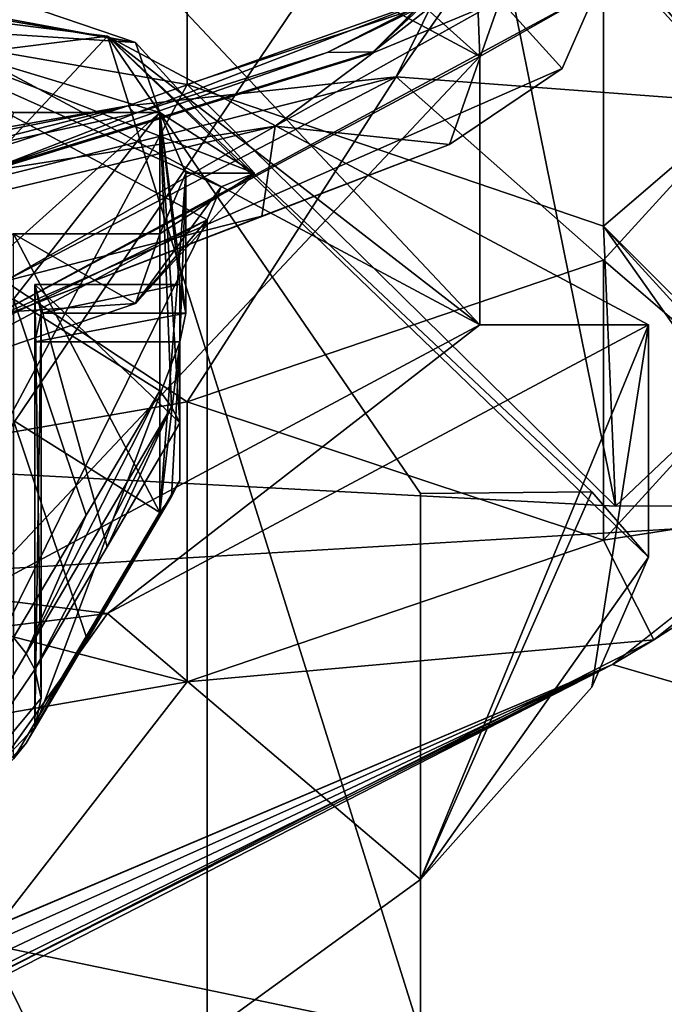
# Model space of a CAD drawing. Header units: millimetres. Extents: x -108 to 108, y -64 to 45.
# Tile 82 of 256: x -50.72 to -48, y -7.2 to -3.04. Entities that reach past the tile are written whole.
import ezdxf

# ---------------------------------------------------------------- set-up
doc = ezdxf.new("R2010")
doc.units = ezdxf.units.MM
doc.header["$LTSCALE"] = 65.185185
for name, color, linetype in [('1', 7, 'CONTINUOUS'), ('1877', 7, 'CONTINUOUS'), ('2', 7, 'CONTINUOUS'), ('238', 7, 'CONTINUOUS'), ('240', 7, 'CONTINUOUS'), ('243', 7, 'CONTINUOUS'), ('244', 7, 'CONTINUOUS'), ('246', 7, 'CONTINUOUS'), ('25', 7, 'CONTINUOUS'), ('26', 7, 'CONTINUOUS'), ('27', 7, 'CONTINUOUS'), ('3215', 7, 'CONTINUOUS'), ('432', 7, 'CONTINUOUS'), ('441', 7, 'CONTINUOUS'), ('457', 7, 'CONTINUOUS'), ('479', 7, 'CONTINUOUS'), ('494', 7, 'CONTINUOUS'), ('56', 7, 'CONTINUOUS'), ('596', 7, 'CONTINUOUS'), ('61', 7, 'CONTINUOUS'), ('73', 7, 'CONTINUOUS'), ('752', 7, 'CONTINUOUS'), ('753', 7, 'CONTINUOUS'), ('757', 7, 'CONTINUOUS'), ('767', 7, 'CONTINUOUS'), ('829', 7, 'CONTINUOUS'), ('830', 7, 'CONTINUOUS'), ('831', 7, 'CONTINUOUS'), ('832', 7, 'CONTINUOUS'), ('835', 7, 'CONTINUOUS'), ('836', 7, 'CONTINUOUS'), ('839', 7, 'CONTINUOUS'), ('840', 7, 'CONTINUOUS'), ('841', 7, 'CONTINUOUS'), ('843', 7, 'CONTINUOUS'), ('846', 7, 'CONTINUOUS'), ('849', 7, 'CONTINUOUS'), ('850', 7, 'CONTINUOUS')]:
    doc.layers.add(name, color=color, linetype=linetype)

msp = doc.modelspace()

# ---------------------------------------------------------------- linework, layer by layer
at = {"layer": '1', "linetype": 'CONTINUOUS'}
for points in [[(-48.2159, -5.7634, 2), (86, -45, 2), (-43.3787, -1.9255, 2), (-48.2159, -5.7634, 2)], [(-53.9012, -8.1734, 2), (86, -45, 2), (-48.2159, -5.7634, 2), (-53.9012, -8.1734, 2)]]:
    msp.add_3dface(points, dxfattribs=at)
at = {"layer": '1877', "color": 8, "linetype": 'CONTINUOUS'}
for points in [[(-50.0396, -4.9865, 194.2854), (-50.6512, -6.027, 194.4688), (-50.0745, -5.0539, 193.9029), (-50.0396, -4.9865, 194.2854)], [(-50.6512, -6.027, 194.4688), (-50.6884, -6.0945, 194.0863), (-50.0745, -5.0539, 193.9029), (-50.6512, -6.027, 194.4688)], [(-50.6884, -6.0945, 194.0863), (-50.1245, -5.1211, 193.5221), (-50.0745, -5.0539, 193.9029), (-50.6884, -6.0945, 194.0863)], [(-50.6884, -6.0945, 194.0863), (-50.4354, -5.6454, 193.6146), (-50.1245, -5.1211, 193.5221), (-50.6884, -6.0945, 194.0863)], [(-50.6884, -6.0945, 194.0863), (-50.7418, -6.1616, 193.7056), (-50.4354, -5.6454, 193.6146), (-50.6884, -6.0945, 194.0863)]]:
    msp.add_3dface(points, dxfattribs=at)
at = {"layer": '2', "linetype": 'CONTINUOUS'}
for points in [[(-86, -45), (-55.8852, -5.6629), (39.25, 0), (-86, -45)], [(42.0298, -10.3746), (-86, -45), (39.25, 0), (42.0298, -10.3746)], [(-55.8852, -5.6629), (-53.3426, -2.1631), (39.25, 0), (-55.8852, -5.6629)]]:
    msp.add_3dface(points, dxfattribs=at)
at = {"layer": '238', "color": 7, "linetype": 'CONTINUOUS', "true_color": 0xa36635}
for points in [[(-50.9187, -4.3429, 188.1831), (-48.775, -3.1972, 194.6807), (-50.9187, -5.4754, 188.3829), (-50.9187, -4.3429, 188.1831)], [(-50.9187, -5.4754, 188.3829), (-48.775, -3.1972, 194.6807), (-48.775, -4.3298, 194.8803), (-50.9187, -5.4754, 188.3829)]]:
    msp.add_3dface(points, dxfattribs=at)
at = {"layer": '240', "color": 7, "linetype": 'CONTINUOUS', "true_color": 0xa36635}
for points in [[(-50.3443, -5.5479, 187.9719), (-48.065, -4.3298, 194.8803), (-49.025, -6.6706, 190.531), (-50.3443, -5.5479, 187.9719)], [(-49.025, -6.6706, 190.531), (-48.065, -4.3298, 194.8803), (-48.3037, -5.8585, 192.7384), (-49.025, -6.6706, 190.531)], [(-48.3037, -5.8585, 192.7384), (-48.065, -4.3298, 194.8803), (-48.065, -5.3104, 195.0533), (-48.3037, -5.8585, 192.7384)], [(-56.3118, -6.3008, 183.702), (-50.3443, -5.5479, 187.9719), (-53.4245, -9.8664, 185.7427), (-56.3118, -6.3008, 183.702)], [(-53.4245, -9.8664, 185.7427), (-50.3443, -5.5479, 187.9719), (-49.025, -6.6706, 190.531), (-53.4245, -9.8664, 185.7427)], [(-49.025, -8.9512, 190.9332), (-53.4245, -9.8664, 185.7427), (-49.025, -6.6706, 190.531), (-49.025, -8.9512, 190.9332)]]:
    msp.add_3dface(points, dxfattribs=at)
at = {"layer": '243', "color": 7, "linetype": 'CONTINUOUS', "true_color": 0xa36635}
for points in [[(-51.8492, -2.8583, 200.6342), (-49.925, -3.8866, 194.8022), (-51.8491, -7.7823, 201.5023), (-51.8492, -2.8583, 200.6342)], [(-51.8491, -7.7823, 201.5023), (-49.925, -3.8866, 194.8022), (-49.925, -8.8106, 195.6704), (-51.8491, -7.7823, 201.5023)]]:
    msp.add_3dface(points, dxfattribs=at)
at = {"layer": '244', "color": 7, "linetype": 'CONTINUOUS', "true_color": 0xa36635}
for points in [[(-49.725, -3.6896, 194.7675), (-50.2263, -4.2401, 191.6454), (-49.8664, -3.7473, 194.7776), (-49.725, -3.6896, 194.7675)], [(-50.2263, -4.2401, 191.6454), (-49.925, -3.8866, 194.8022), (-49.8664, -3.7473, 194.7776), (-50.2263, -4.2401, 191.6454)], [(-49.925, -3.8866, 194.8022), (-51.685, -4.7378, 188.8229), (-51.8492, -4.9149, 188.9702), (-49.925, -3.8866, 194.8022)], [(-51.685, -4.7378, 188.8229), (-49.925, -3.8866, 194.8022), (-50.2263, -4.2401, 191.6454), (-51.685, -4.7378, 188.8229)]]:
    msp.add_3dface(points, dxfattribs=at)
at = {"layer": '246', "color": 7, "linetype": 'CONTINUOUS', "true_color": 0xa36635}
for points in [[(-48.775, -3.1972, 194.6807), (-50.9187, -4.3429, 188.1831), (-48.283, -2.9175, 194.6313), (-48.775, -3.1972, 194.6807)], [(-48.283, -2.9175, 194.6313), (-50.9187, -4.3429, 188.1831), (-48.4285, -3.2482, 192.6821), (-48.283, -2.9175, 194.6313)], [(-48.4285, -3.2482, 192.6821), (-50.9187, -4.3429, 188.1831), (-48.9032, -3.569, 190.784), (-48.4285, -3.2482, 192.6821)], [(-48.9032, -3.569, 190.784), (-50.9187, -4.3429, 188.1831), (-49.6939, -3.8709, 188.9911), (-48.9032, -3.569, 190.784)], [(-50.9187, -4.3429, 188.1831), (-50.7778, -4.1453, 187.3542), (-49.6939, -3.8709, 188.9911), (-50.9187, -4.3429, 188.1831)]]:
    msp.add_3dface(points, dxfattribs=at)
at = {"layer": '25', "color": 7, "linetype": 'CONTINUOUS', "true_color": 0x0303ff}
for points in [[(-48.6234, -2.2601, 196.5403), (-49.1281, -3.2835, 190.7364), (-47.65, -3.3942, 194.7154), (-48.6234, -2.2601, 196.5403)], [(-48.2544, -2.7315, 198.4736), (-48.6234, -2.2601, 196.5403), (-47.65, -3.3942, 194.7154), (-48.2544, -2.7315, 198.4736)], [(-52.4834, -4.1291, 185.9403), (-50.7778, -4.1453, 187.3542), (-49.1281, -3.2835, 190.7364), (-52.4834, -4.1291, 185.9403)], [(-49.1281, -3.2835, 190.7364), (-50.7778, -4.1453, 187.3542), (-50.0087, -4.6548, 187.5664), (-49.1281, -3.2835, 190.7364)], [(-48.2544, -4.0569, 190.9572), (-49.1281, -3.2835, 190.7364), (-50.0087, -4.6548, 187.5664), (-48.2544, -4.0569, 190.9572)], [(-47.65, -3.3942, 194.7154), (-49.1281, -3.2835, 190.7364), (-48.2544, -4.0569, 190.9572), (-47.65, -3.3942, 194.7154)], [(-50.0087, -4.6548, 187.5664), (-50.7778, -4.1453, 187.3542), (-52.7409, -5.1292, 184.8757), (-50.0087, -4.6548, 187.5664)]]:
    msp.add_3dface(points, dxfattribs=at)
at = {"layer": '26', "color": 7, "linetype": 'CONTINUOUS', "true_color": 0x0303ff}
for points in [[(-52.7409, -2.841, 204.7634), (-50.0087, -2.1336, 201.8644), (-50.0087, -3.3154, 202.0727), (-52.7409, -2.841, 204.7634)], [(-50.0087, -2.1336, 201.8644), (-48.2544, -2.7315, 198.4736), (-50.0087, -3.3154, 202.0727), (-50.0087, -2.1336, 201.8644)], [(-50.0087, -3.3154, 202.0727), (-48.2544, -2.7315, 198.4736), (-48.2544, -3.9133, 198.6819), (-50.0087, -3.3154, 202.0727)], [(-48.2544, -2.7315, 198.4736), (-47.65, -3.3942, 194.7154), (-48.2544, -3.9133, 198.6819), (-48.2544, -2.7315, 198.4736)], [(-47.65, -3.3942, 194.7154), (-48.2544, -4.0569, 190.9572), (-47.65, -4.576, 194.9238), (-47.65, -3.3942, 194.7154)], [(-48.2544, -3.9133, 198.6819), (-47.65, -3.3942, 194.7154), (-47.65, -4.576, 194.9238), (-48.2544, -3.9133, 198.6819)], [(-48.2544, -4.0569, 190.9572), (-50.0087, -4.6548, 187.5664), (-48.2544, -5.2386, 191.1656), (-48.2544, -4.0569, 190.9572)], [(-47.65, -4.576, 194.9238), (-48.2544, -4.0569, 190.9572), (-48.2544, -5.2386, 191.1656), (-47.65, -4.576, 194.9238)], [(-50.0087, -4.6548, 187.5664), (-52.7409, -5.1292, 184.8757), (-50.0087, -5.8365, 187.7748), (-50.0087, -4.6548, 187.5664)], [(-48.2544, -5.2386, 191.1656), (-50.0087, -4.6548, 187.5664), (-50.0087, -5.8365, 187.7748), (-48.2544, -5.2386, 191.1656)], [(-50.0087, -5.8365, 187.7748), (-52.7409, -5.1292, 184.8757), (-52.7409, -6.311, 185.0841), (-50.0087, -5.8365, 187.7748)]]:
    msp.add_3dface(points, dxfattribs=at)
at = {"layer": '27', "linetype": 'CONTINUOUS'}
for points in [[(-49.1281, -3.2835, 190.7364), (-48.6234, -2.2601, 196.5403), (-48.8723, -2.9134, 191.4881), (-49.1281, -3.2835, 190.7364)], [(-50.2595, -3.4054, 188.4148), (-49.1281, -3.2835, 190.7364), (-48.8723, -2.9134, 191.4881), (-50.2595, -3.4054, 188.4148)], [(-52.4834, -4.1291, 185.9403), (-49.1281, -3.2835, 190.7364), (-50.2595, -3.4054, 188.4148), (-52.4834, -4.1291, 185.9403)], [(-52.4943, -3.8042, 185.8734), (-52.4834, -4.1291, 185.9403), (-50.2595, -3.4054, 188.4148), (-52.4943, -3.8042, 185.8734)]]:
    msp.add_3dface(points, dxfattribs=at)
at = {"layer": '3215', "color": 7, "linetype": 'CONTINUOUS', "true_color": 0xa36635}
for points in [[(-49.2254, -3.1776, 191.1192), (-48.67, -2.6174, 194.5784), (-49.2253, -3.1825, 191.1205), (-49.2254, -3.1776, 191.1192)], [(-48.67, -2.6174, 194.5784), (-48.67, -2.6223, 194.5793), (-49.2253, -3.1825, 191.1205), (-48.67, -2.6174, 194.5784)], [(-50.8376, -3.6749, 187.9973), (-49.2254, -3.1776, 191.1192), (-50.8373, -3.6798, 187.9986), (-50.8376, -3.6749, 187.9973)], [(-49.2254, -3.1776, 191.1192), (-49.2253, -3.1825, 191.1205), (-50.8373, -3.6798, 187.9986), (-49.2254, -3.1776, 191.1192)]]:
    msp.add_3dface(points, dxfattribs=at)
at = {"layer": '432', "color": 8, "linetype": 'CONTINUOUS'}
for points in [[(-50.3468, -5.2662, 195.7563), (-50.6512, -5.7839, 195.8475), (-50.6512, -4.159, 195.561), (-50.3468, -5.2662, 195.7563)], [(-50.0396, -4.7434, 195.6641), (-50.3468, -5.2662, 195.7563), (-50.6512, -4.159, 195.561), (-50.0396, -4.7434, 195.6641)], [(-50.0396, -4.159, 195.561), (-50.0396, -4.7434, 195.6641), (-50.6512, -4.159, 195.561), (-50.0396, -4.159, 195.561)]]:
    msp.add_3dface(points, dxfattribs=at)
at = {"layer": '441', "color": 8, "linetype": 'CONTINUOUS'}
for points in [[(-50.4354, -5.1331, 196.5197), (-50.6884, -5.7164, 196.2301), (-50.1245, -4.6088, 196.4273), (-50.4354, -5.1331, 196.5197)], [(-50.1245, -4.6088, 196.4273), (-50.6884, -5.7164, 196.2301), (-50.0745, -4.676, 196.0465), (-50.1245, -4.6088, 196.4273)], [(-50.6884, -5.7164, 196.2301), (-50.6512, -5.7839, 195.8475), (-50.0745, -4.676, 196.0465), (-50.6884, -5.7164, 196.2301)], [(-50.6512, -5.7839, 195.8475), (-50.3468, -5.2662, 195.7563), (-50.0745, -4.676, 196.0465), (-50.6512, -5.7839, 195.8475)], [(-50.3468, -5.2662, 195.7563), (-50.0396, -4.7434, 195.6641), (-50.0745, -4.676, 196.0465), (-50.3468, -5.2662, 195.7563)], [(-50.7418, -5.6493, 196.6108), (-50.6884, -5.7164, 196.2301), (-50.4354, -5.1331, 196.5197), (-50.7418, -5.6493, 196.6108)]]:
    msp.add_3dface(points, dxfattribs=at)
at = {"layer": '457', "color": 8, "linetype": 'CONTINUOUS'}
for points in [[(-50.6512, -6.027, 194.4688), (-50.0396, -4.9865, 194.2854), (-50.0396, -4.4021, 194.1823), (-50.6512, -6.027, 194.4688)], [(-50.6512, -4.4021, 194.1823), (-50.6512, -6.027, 194.4688), (-50.0396, -4.4021, 194.1823), (-50.6512, -4.4021, 194.1823)]]:
    msp.add_3dface(points, dxfattribs=at)
at = {"layer": '479', "color": 8, "linetype": 'CONTINUOUS'}
for points in [[(-50.0396, -4.159, 195.561), (-50.6512, -4.159, 195.561), (-50.625, -4.2805, 194.8717), (-50.0396, -4.159, 195.561)], [(-50.0396, -4.159, 195.561), (-50.625, -4.2805, 194.8717), (-50.015, -4.2805, 194.8717), (-50.0396, -4.159, 195.561)], [(-50.6512, -4.4021, 194.1823), (-50.0396, -4.4021, 194.1823), (-50.015, -4.2805, 194.8717), (-50.6512, -4.4021, 194.1823)], [(-50.625, -4.2805, 194.8717), (-50.6512, -4.4021, 194.1823), (-50.015, -4.2805, 194.8717), (-50.625, -4.2805, 194.8717)]]:
    msp.add_3dface(points, dxfattribs=at)
at = {"layer": '494', "color": 8, "linetype": 'CONTINUOUS'}
for points in [[(-51.2343, -6.639, 193.8776), (-50.6884, -5.7164, 196.2301), (-50.7418, -5.6493, 196.6108), (-51.2343, -6.639, 193.8776)], [(-51.2343, -6.639, 193.8776), (-50.6512, -5.7839, 195.8475), (-50.6884, -5.7164, 196.2301), (-51.2343, -6.639, 193.8776)], [(-50.6512, -5.7839, 195.8475), (-51.2343, -6.639, 193.8776), (-50.625, -5.9055, 195.1582), (-50.6512, -5.7839, 195.8475)], [(-51.2343, -6.639, 193.8776), (-50.6512, -6.027, 194.4688), (-50.625, -5.9055, 195.1582), (-51.2343, -6.639, 193.8776)], [(-50.6512, -6.027, 194.4688), (-51.2343, -6.639, 193.8776), (-50.6884, -6.0945, 194.0863), (-50.6512, -6.027, 194.4688)], [(-51.2343, -6.639, 193.8776), (-50.7418, -6.1616, 193.7056), (-50.6884, -6.0945, 194.0863), (-51.2343, -6.639, 193.8776)]]:
    msp.add_3dface(points, dxfattribs=at)
at = {"layer": '56', "linetype": 'CONTINUOUS'}
for points in [[(-48.2159, -5.7634, 2), (-43.3787, -1.9255, 2), (-48.0423, -5.6593, 190.8972), (-48.2159, -5.7634, 2)], [(-48.0423, -5.6593, 190.8972), (-43.3787, -1.9255, 2), (-47.1059, -5.06, 197.5), (-48.0423, -5.6593, 190.8972)], [(-51.0629, -7.1948, 185.5857), (-48.2159, -5.7634, 2), (-48.0423, -5.6593, 190.8972), (-51.0629, -7.1948, 185.5857)], [(-53.9012, -8.1734, 2), (-48.2159, -5.7634, 2), (-53.8687, -8.1644, 6.9245), (-53.9012, -8.1734, 2)], [(-48.2159, -5.7634, 2), (-52.9923, -7.9042, 6.75), (-53.8687, -8.1644, 6.9245), (-48.2159, -5.7634, 2)], [(-48.2159, -5.7634, 2), (-52.1073, -7.6027, 6.9347), (-52.9923, -7.9042, 6.75), (-48.2159, -5.7634, 2)], [(-48.2159, -5.7634, 2), (-51.3721, -7.3217, 7.4468), (-52.1073, -7.6027, 6.9347), (-48.2159, -5.7634, 2)], [(-48.2159, -5.7634, 2), (-50.75, -7.0611, 9), (-51.3721, -7.3217, 7.4468), (-48.2159, -5.7634, 2)], [(-50.75, -7.0611, 9), (-48.2159, -5.7634, 2), (-51.0629, -7.1948, 185.5857), (-50.75, -7.0611, 9)]]:
    msp.add_3dface(points, dxfattribs=at)
at = {"layer": '596', "color": 8, "linetype": 'CONTINUOUS'}
for points in [[(-50.1245, -5.1211, 193.5221), (-50.7418, -4.7336, 193.4538), (-50.7418, -3.9458, 193.3149), (-50.1245, -5.1211, 193.5221)], [(-50.1245, -3.9458, 193.3149), (-50.1245, -5.1211, 193.5221), (-50.7418, -3.9458, 193.3149), (-50.1245, -3.9458, 193.3149)], [(-50.7418, -6.1616, 193.7056), (-50.7418, -4.7336, 193.4538), (-50.4354, -5.6454, 193.6146), (-50.7418, -6.1616, 193.7056)], [(-50.4354, -5.6454, 193.6146), (-50.7418, -4.7336, 193.4538), (-50.1245, -5.1211, 193.5221), (-50.4354, -5.6454, 193.6146)]]:
    msp.add_3dface(points, dxfattribs=at)
at = {"layer": '61', "linetype": 'CONTINUOUS'}
for points in [[(-44.6268, -1.702, 203.5559), (-48.8428, -1.93, 208.2634), (-48.2034, -5.0954, 202.428), (-44.6268, -1.702, 203.5559)], [(-47.4211, -5.0937, 200.068), (-44.6268, -1.702, 203.5559), (-48.2034, -5.0954, 202.428), (-47.4211, -5.0937, 200.068)], [(-48.8428, -1.93, 208.2634), (-54.5063, -2.0807, 210.3823), (-50.8838, -4.9532, 206.1802), (-48.8428, -1.93, 208.2634)], [(-48.2034, -5.0954, 202.428), (-48.8428, -1.93, 208.2634), (-50.8838, -4.9532, 206.1802), (-48.2034, -5.0954, 202.428)]]:
    msp.add_3dface(points, dxfattribs=at)
at = {"layer": '73', "color": 7, "linetype": 'CONTINUOUS', "true_color": 0x0303ff}
for points in [[(-52.7409, -2.841, 204.7634), (-50.0087, -3.3154, 202.0727), (-50.8838, -4.9532, 206.1802), (-52.7409, -2.841, 204.7634)], [(-50.0087, -3.3154, 202.0727), (-48.2034, -5.0954, 202.428), (-50.8838, -4.9532, 206.1802), (-50.0087, -3.3154, 202.0727)], [(-50.0087, -3.3154, 202.0727), (-48.2544, -3.9133, 198.6819), (-48.2034, -5.0954, 202.428), (-50.0087, -3.3154, 202.0727)], [(-48.2544, -3.9133, 198.6819), (-47.65, -4.576, 194.9238), (-47.1059, -5.06, 197.5), (-48.2544, -3.9133, 198.6819)], [(-48.2544, -3.9133, 198.6819), (-47.1059, -5.06, 197.5), (-47.4211, -5.0937, 200.068), (-48.2544, -3.9133, 198.6819)], [(-48.2544, -3.9133, 198.6819), (-47.4211, -5.0937, 200.068), (-48.2034, -5.0954, 202.428), (-48.2544, -3.9133, 198.6819)], [(-47.65, -4.576, 194.9238), (-48.2544, -5.2386, 191.1656), (-47.1059, -5.06, 197.5), (-47.65, -4.576, 194.9238)], [(-48.2544, -5.2386, 191.1656), (-48.0423, -5.6593, 190.8972), (-47.1059, -5.06, 197.5), (-48.2544, -5.2386, 191.1656)], [(-48.2544, -5.2386, 191.1656), (-50.0087, -5.8365, 187.7748), (-48.0423, -5.6593, 190.8972), (-48.2544, -5.2386, 191.1656)], [(-50.0087, -5.8365, 187.7748), (-51.0629, -7.1948, 185.5857), (-48.0423, -5.6593, 190.8972), (-50.0087, -5.8365, 187.7748)], [(-50.0087, -5.8365, 187.7748), (-52.7409, -6.311, 185.0841), (-51.0629, -7.1948, 185.5857), (-50.0087, -5.8365, 187.7748)]]:
    msp.add_3dface(points, dxfattribs=at)
at = {"layer": '752', "color": 8, "linetype": 'CONTINUOUS'}
for points in [[(-51.685, -2.6414, 200.7121), (-52.4105, -2.7339, 200.1874), (-50.2264, -3.1391, 197.8897), (-51.685, -2.6414, 200.7121)], [(-52.4105, -2.7339, 200.1874), (-51.3386, -3.0666, 198.3006), (-50.2264, -3.1391, 197.8897), (-52.4105, -2.7339, 200.1874)], [(-51.3386, -3.0666, 198.3006), (-50.7418, -3.4335, 196.2201), (-50.1245, -3.4335, 196.2201), (-51.3386, -3.0666, 198.3006)], [(-50.2264, -3.1391, 197.8897), (-51.3386, -3.0666, 198.3006), (-50.1245, -3.4335, 196.2201), (-50.2264, -3.1391, 197.8897)], [(-49.725, -3.6896, 194.7675), (-50.2264, -3.1391, 197.8897), (-50.1245, -3.4335, 196.2201), (-49.725, -3.6896, 194.7675)], [(-49.725, -3.6896, 194.7675), (-50.1245, -3.4335, 196.2201), (-50.015, -3.6896, 194.7675), (-49.725, -3.6896, 194.7675)], [(-50.2263, -4.2401, 191.6454), (-49.725, -3.6896, 194.7675), (-50.1245, -3.9458, 193.3149), (-50.2263, -4.2401, 191.6454)], [(-50.1245, -3.9458, 193.3149), (-49.725, -3.6896, 194.7675), (-50.015, -3.6896, 194.7675), (-50.1245, -3.9458, 193.3149)], [(-50.2263, -4.2401, 191.6454), (-50.7418, -3.9458, 193.3149), (-51.3386, -4.3126, 191.2343), (-50.2263, -4.2401, 191.6454)], [(-50.2263, -4.2401, 191.6454), (-50.1245, -3.9458, 193.3149), (-50.7418, -3.9458, 193.3149), (-50.2263, -4.2401, 191.6454)], [(-51.685, -4.7378, 188.8229), (-50.2263, -4.2401, 191.6454), (-51.3386, -4.3126, 191.2343), (-51.685, -4.7378, 188.8229)]]:
    msp.add_3dface(points, dxfattribs=at)
at = {"layer": '753', "color": 8, "linetype": 'CONTINUOUS'}
for points in [[(-50.0396, -4.7434, 195.6641), (-50.0396, -4.159, 195.561), (-50.1245, -3.4335, 196.2201), (-50.0396, -4.7434, 195.6641)], [(-50.0745, -4.676, 196.0465), (-50.0396, -4.7434, 195.6641), (-50.1245, -3.4335, 196.2201), (-50.0745, -4.676, 196.0465)], [(-50.0396, -4.159, 195.561), (-50.015, -4.2805, 194.8717), (-50.1245, -3.4335, 196.2201), (-50.0396, -4.159, 195.561)], [(-50.1245, -4.6088, 196.4273), (-50.0745, -4.676, 196.0465), (-50.1245, -3.4335, 196.2201), (-50.1245, -4.6088, 196.4273)], [(-50.1245, -3.4335, 196.2201), (-50.015, -4.2805, 194.8717), (-50.015, -3.6896, 194.7675), (-50.1245, -3.4335, 196.2201)], [(-50.0396, -4.4021, 194.1823), (-50.1245, -5.1211, 193.5221), (-50.015, -3.6896, 194.7675), (-50.0396, -4.4021, 194.1823)], [(-50.1245, -5.1211, 193.5221), (-50.1245, -3.9458, 193.3149), (-50.015, -3.6896, 194.7675), (-50.1245, -5.1211, 193.5221)], [(-50.015, -4.2805, 194.8717), (-50.0396, -4.4021, 194.1823), (-50.015, -3.6896, 194.7675), (-50.015, -4.2805, 194.8717)], [(-50.1245, -5.1211, 193.5221), (-50.0396, -4.4021, 194.1823), (-50.0745, -5.0539, 193.9029), (-50.1245, -5.1211, 193.5221)], [(-50.0396, -4.4021, 194.1823), (-50.0396, -4.9865, 194.2854), (-50.0745, -5.0539, 193.9029), (-50.0396, -4.4021, 194.1823)]]:
    msp.add_3dface(points, dxfattribs=at)
at = {"layer": '757', "color": 8, "linetype": 'CONTINUOUS'}
for points in [[(-50.6512, -4.159, 195.561), (-50.6512, -5.7839, 195.8475), (-50.625, -5.9055, 195.1582), (-50.6512, -4.159, 195.561)], [(-50.625, -4.2805, 194.8717), (-50.6512, -4.159, 195.561), (-50.625, -5.9055, 195.1582), (-50.625, -4.2805, 194.8717)], [(-50.6512, -6.027, 194.4688), (-50.6512, -4.4021, 194.1823), (-50.625, -4.2805, 194.8717), (-50.6512, -6.027, 194.4688)], [(-50.6512, -6.027, 194.4688), (-50.625, -4.2805, 194.8717), (-50.625, -5.9055, 195.1582), (-50.6512, -6.027, 194.4688)]]:
    msp.add_3dface(points, dxfattribs=at)
at = {"layer": '767', "color": 8, "linetype": 'CONTINUOUS'}
for points in [[(-50.7418, -3.4335, 196.2201), (-51.002, -4.2213, 196.359), (-50.1245, -3.4335, 196.2201), (-50.7418, -3.4335, 196.2201)], [(-51.002, -4.2213, 196.359), (-50.7418, -4.2213, 196.359), (-50.1245, -3.4335, 196.2201), (-51.002, -4.2213, 196.359)], [(-50.7418, -4.2213, 196.359), (-50.1245, -4.6088, 196.4273), (-50.1245, -3.4335, 196.2201), (-50.7418, -4.2213, 196.359)], [(-50.1245, -4.6088, 196.4273), (-50.7418, -4.2213, 196.359), (-50.4354, -5.1331, 196.5197), (-50.1245, -4.6088, 196.4273)], [(-50.7418, -5.6493, 196.6108), (-50.4354, -5.1331, 196.5197), (-50.7418, -4.2213, 196.359), (-50.7418, -5.6493, 196.6108)]]:
    msp.add_3dface(points, dxfattribs=at)
at = {"layer": '829', "color": 7, "linetype": 'CONTINUOUS', "true_color": 0xa36635}
for points in [[(-48.88, -2.9045, 192.0975), (-48.6249, -2.6159, 193.8771), (-49.2254, -3.1776, 191.1192), (-48.88, -2.9045, 192.0975)], [(-49.2254, -3.1776, 191.1192), (-48.6249, -2.6159, 193.8771), (-48.67, -2.6174, 194.5784), (-49.2254, -3.1776, 191.1192)], [(-49.4195, -3.181, 190.379), (-48.88, -2.9045, 192.0975), (-49.2254, -3.1776, 191.1192), (-49.4195, -3.181, 190.379)], [(-50.8376, -3.6749, 187.9973), (-49.4195, -3.181, 190.379), (-49.2254, -3.1776, 191.1192), (-50.8376, -3.6749, 187.9973)], [(-50.2296, -3.4381, 188.7669), (-49.4195, -3.181, 190.379), (-50.8376, -3.6749, 187.9973), (-50.2296, -3.4381, 188.7669)], [(-51.2887, -3.6691, 187.3032), (-50.2296, -3.4381, 188.7669), (-50.8376, -3.6749, 187.9973), (-51.2887, -3.6691, 187.3032)]]:
    msp.add_3dface(points, dxfattribs=at)
at = {"layer": '830', "color": 7, "linetype": 'CONTINUOUS', "true_color": 0xa36635}
for points in [[(-48.8723, -2.9134, 191.4881), (-48.88, -2.9045, 192.0975), (-49.4195, -3.181, 190.379), (-48.8723, -2.9134, 191.4881)], [(-50.2595, -3.4054, 188.4148), (-48.8723, -2.9134, 191.4881), (-50.2296, -3.4381, 188.7669), (-50.2595, -3.4054, 188.4148)], [(-48.8723, -2.9134, 191.4881), (-49.4195, -3.181, 190.379), (-50.2296, -3.4381, 188.7669), (-48.8723, -2.9134, 191.4881)], [(-52.4943, -3.8042, 185.8734), (-50.2595, -3.4054, 188.4148), (-52.5649, -3.8676, 186.0292), (-52.4943, -3.8042, 185.8734)], [(-50.2595, -3.4054, 188.4148), (-51.2887, -3.6691, 187.3032), (-52.5649, -3.8676, 186.0292), (-50.2595, -3.4054, 188.4148)], [(-50.2595, -3.4054, 188.4148), (-50.2296, -3.4381, 188.7669), (-51.2887, -3.6691, 187.3032), (-50.2595, -3.4054, 188.4148)]]:
    msp.add_3dface(points, dxfattribs=at)
at = {"layer": '831', "color": 7, "linetype": 'CONTINUOUS', "true_color": 0xa36635}
for points in [[(-48.283, -2.9175, 194.6313), (-48.4285, -3.2482, 192.6821), (-48.6895, -2.9588, 193.2238), (-48.283, -2.9175, 194.6313)], [(-48.6895, -2.9588, 193.2238), (-48.9032, -3.569, 190.784), (-49.6381, -3.4917, 189.9161), (-48.6895, -2.9588, 193.2238)], [(-48.4285, -3.2482, 192.6821), (-48.9032, -3.569, 190.784), (-48.6895, -2.9588, 193.2238), (-48.4285, -3.2482, 192.6821)], [(-49.6381, -3.4917, 189.9161), (-50.7778, -4.1453, 187.3542), (-51.5531, -3.9461, 187.0449), (-49.6381, -3.4917, 189.9161)], [(-49.6939, -3.8709, 188.9911), (-50.7778, -4.1453, 187.3542), (-49.6381, -3.4917, 189.9161), (-49.6939, -3.8709, 188.9911)], [(-48.9032, -3.569, 190.784), (-49.6939, -3.8709, 188.9911), (-49.6381, -3.4917, 189.9161), (-48.9032, -3.569, 190.784)]]:
    msp.add_3dface(points, dxfattribs=at)
at = {"layer": '832', "color": 7, "linetype": 'CONTINUOUS', "true_color": 0xa36635}
for points in [[(-48.67, -2.6223, 194.5793), (-48.6895, -2.9588, 193.2238), (-49.2253, -3.1825, 191.1205), (-48.67, -2.6223, 194.5793)], [(-48.6895, -2.9588, 193.2238), (-49.6381, -3.4917, 189.9161), (-49.2253, -3.1825, 191.1205), (-48.6895, -2.9588, 193.2238)], [(-49.2253, -3.1825, 191.1205), (-49.6381, -3.4917, 189.9161), (-50.8373, -3.6798, 187.9986), (-49.2253, -3.1825, 191.1205)], [(-49.6381, -3.4917, 189.9161), (-51.5531, -3.9461, 187.0449), (-50.8373, -3.6798, 187.9986), (-49.6381, -3.4917, 189.9161)]]:
    msp.add_3dface(points, dxfattribs=at)
at = {"layer": '835', "color": 7, "linetype": 'CONTINUOUS', "true_color": 0xa36635}
for points in [[(-48.775, -3.1972, 194.6807), (-50.2634, -1.8568, 200.9148), (-50.9187, -2.0515, 201.1782), (-48.775, -3.1972, 194.6807)], [(-48.775, -3.1972, 194.6807), (-48.8075, -2.3608, 197.9175), (-50.2634, -1.8568, 200.9148), (-48.775, -3.1972, 194.6807)], [(-48.775, -3.1972, 194.6807), (-48.283, -2.9175, 194.6313), (-48.8075, -2.3608, 197.9175), (-48.775, -3.1972, 194.6807)]]:
    msp.add_3dface(points, dxfattribs=at)
at = {"layer": '836', "color": 7, "linetype": 'CONTINUOUS', "true_color": 0xa36635}
for points in [[(-48.775, -4.3298, 194.8803), (-48.775, -3.1972, 194.6807), (-50.9187, -2.0515, 201.1782), (-48.775, -4.3298, 194.8803)], [(-48.775, -4.3298, 194.8803), (-50.9187, -2.0515, 201.1782), (-50.9187, -3.1841, 201.3778), (-48.775, -4.3298, 194.8803)]]:
    msp.add_3dface(points, dxfattribs=at)
at = {"layer": '839', "color": 7, "linetype": 'CONTINUOUS', "true_color": 0xa36635}
for points in [[(-50.3443, -3.1116, 201.7888), (-50.9187, -3.1841, 201.3778), (-56.3118, -2.3587, 206.0587), (-50.3443, -3.1116, 201.7888)], [(-48.775, -4.3298, 194.8803), (-50.9187, -3.1841, 201.3778), (-50.3443, -3.1116, 201.7888), (-48.775, -4.3298, 194.8803)], [(-48.065, -4.3298, 194.8803), (-48.775, -4.3298, 194.8803), (-50.3443, -3.1116, 201.7888), (-48.065, -4.3298, 194.8803)], [(-50.9187, -5.4754, 188.3829), (-48.775, -4.3298, 194.8803), (-50.3443, -5.5479, 187.9719), (-50.9187, -5.4754, 188.3829)], [(-48.775, -4.3298, 194.8803), (-48.065, -4.3298, 194.8803), (-50.3443, -5.5479, 187.9719), (-48.775, -4.3298, 194.8803)], [(-50.9187, -5.4754, 188.3829), (-50.3443, -5.5479, 187.9719), (-56.3118, -6.3008, 183.702), (-50.9187, -5.4754, 188.3829)]]:
    msp.add_3dface(points, dxfattribs=at)
at = {"layer": '840', "color": 7, "linetype": 'CONTINUOUS', "true_color": 0xa36635}
for points in [[(-50.3443, -3.1116, 201.7888), (-56.3118, -2.3587, 206.0587), (-53.4245, -6.4073, 205.3606), (-50.3443, -3.1116, 201.7888)], [(-49.025, -7.3225, 200.1701), (-50.3443, -3.1116, 201.7888), (-53.4245, -6.4073, 205.3606), (-49.025, -7.3225, 200.1701)], [(-48.065, -5.3104, 195.0533), (-48.065, -4.3298, 194.8803), (-50.3443, -3.1116, 201.7888), (-48.065, -5.3104, 195.0533)], [(-48.065, -5.3104, 195.0533), (-50.3443, -3.1116, 201.7888), (-48.3037, -5.0337, 197.416), (-48.065, -5.3104, 195.0533)], [(-48.3037, -5.0337, 197.416), (-50.3443, -3.1116, 201.7888), (-49.025, -5.0418, 199.768), (-48.3037, -5.0337, 197.416)], [(-49.025, -5.0418, 199.768), (-50.3443, -3.1116, 201.7888), (-49.025, -7.3225, 200.1701), (-49.025, -5.0418, 199.768)]]:
    msp.add_3dface(points, dxfattribs=at)
at = {"layer": '841', "color": 7, "linetype": 'CONTINUOUS', "true_color": 0xa36635}
msp.add_3dface([(-49.025, -7.3225, 200.1701), (-53.4245, -6.4073, 205.3606), (-51.303, -7.7134, 201.893), (-49.025, -7.3225, 200.1701)], dxfattribs=at)
at = {"layer": '843', "color": 7, "linetype": 'CONTINUOUS', "true_color": 0xa36635}
for points in [[(-49.925, -8.8106, 195.6704), (-49.925, -3.8866, 194.8022), (-51.8492, -4.9149, 188.9702), (-49.925, -8.8106, 195.6704)], [(-49.925, -8.8106, 195.6704), (-51.8492, -4.9149, 188.9702), (-51.8491, -9.8389, 189.8386), (-49.925, -8.8106, 195.6704)]]:
    msp.add_3dface(points, dxfattribs=at)
at = {"layer": '846', "color": 7, "linetype": 'CONTINUOUS', "true_color": 0xa36635}
for points in [[(-51.8492, -2.8583, 200.6342), (-51.685, -2.6414, 200.7121), (-50.2264, -3.1391, 197.8897), (-51.8492, -2.8583, 200.6342)], [(-49.925, -3.8866, 194.8022), (-51.8492, -2.8583, 200.6342), (-49.8664, -3.7473, 194.7776), (-49.925, -3.8866, 194.8022)], [(-51.8492, -2.8583, 200.6342), (-49.725, -3.6896, 194.7675), (-49.8664, -3.7473, 194.7776), (-51.8492, -2.8583, 200.6342)], [(-49.725, -3.6896, 194.7675), (-51.8492, -2.8583, 200.6342), (-50.2264, -3.1391, 197.8897), (-49.725, -3.6896, 194.7675)]]:
    msp.add_3dface(points, dxfattribs=at)
at = {"layer": '849', "color": 7, "linetype": 'CONTINUOUS', "true_color": 0xa36635}
for points in [[(-49.025, -6.6706, 190.531), (-48.065, -5.3104, 195.0533), (-48.3037, -5.0337, 197.416), (-49.025, -6.6706, 190.531)], [(-49.025, -6.6706, 190.531), (-48.3037, -5.0337, 197.416), (-49.025, -5.0418, 199.768), (-49.025, -6.6706, 190.531)], [(-49.025, -6.6706, 190.531), (-48.3037, -5.8585, 192.7384), (-48.065, -5.3104, 195.0533), (-49.025, -6.6706, 190.531)]]:
    msp.add_3dface(points, dxfattribs=at)
at = {"layer": '850', "color": 7, "linetype": 'CONTINUOUS', "true_color": 0xa36635}
for points in [[(-49.025, -8.9512, 190.9332), (-49.025, -6.6706, 190.531), (-49.025, -5.0418, 199.768), (-49.025, -8.9512, 190.9332)], [(-49.025, -8.9485, 193.3239), (-49.025, -8.9512, 190.9332), (-49.025, -5.0418, 199.768), (-49.025, -8.9485, 193.3239)], [(-49.025, -8.6827, 195.6479), (-49.025, -8.9485, 193.3239), (-49.025, -5.0418, 199.768), (-49.025, -8.6827, 195.6479)], [(-49.025, -8.6827, 195.6479), (-49.025, -5.0418, 199.768), (-49.025, -8.1376, 197.9226), (-49.025, -8.6827, 195.6479)], [(-49.025, -5.0418, 199.768), (-49.025, -7.3225, 200.1701), (-49.025, -8.1376, 197.9226), (-49.025, -5.0418, 199.768)]]:
    msp.add_3dface(points, dxfattribs=at)

doc.saveas('drawing.dxf')
